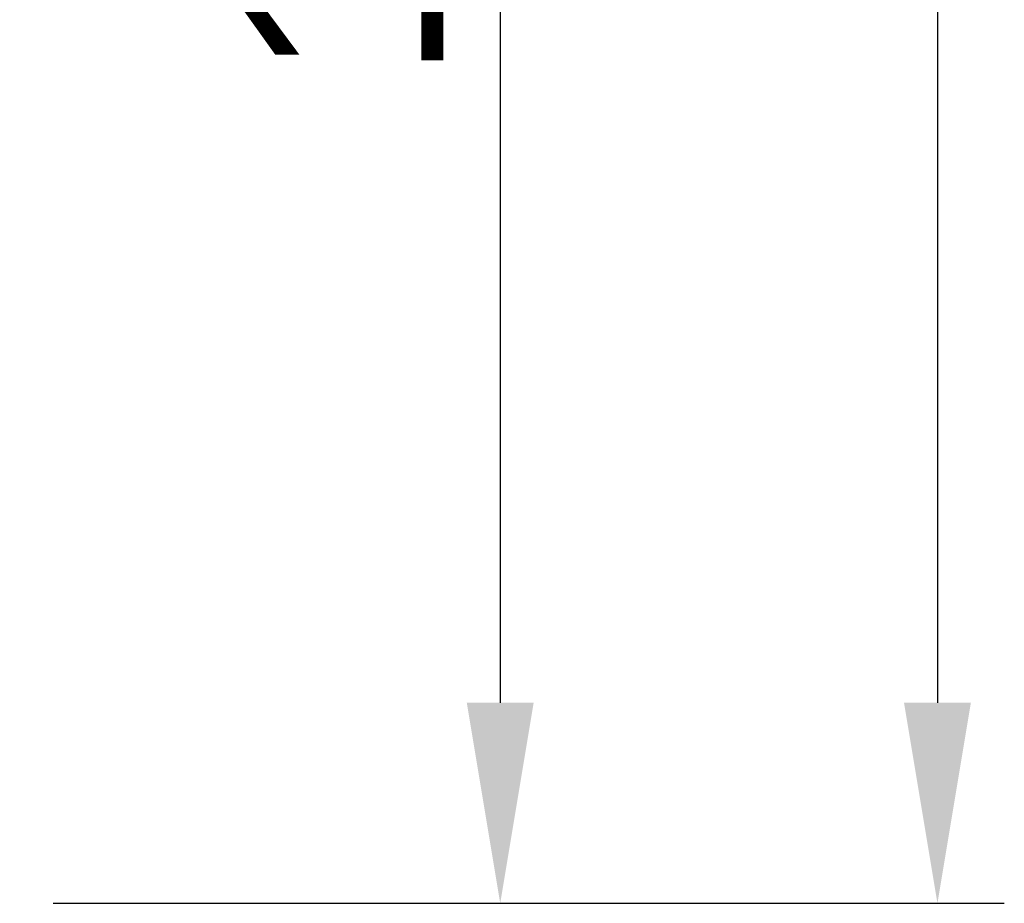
# Model space of a CAD drawing. Header units: millimetres. Extents: x -2637 to -1637, y 678 to 1678.
# Tile 124 of 256: x -1915 to -1841, y 859 to 925. Entities that reach past the tile are written whole.
import ezdxf

# ---------------------------------------------------------------- set-up
doc = ezdxf.new("R2010")
doc.units = ezdxf.units.MM
doc.layers.add('Make2D$B.SHOW mini', color=7, linetype='Continuous', true_color=0x000000)
doc.styles.add('Arial Standard', font='txt')
doc.dimstyles.get("Standard").update_dxf_attribs({"dimscale": 10, "dimtxt": 2.5, "dimasz": 3, "dimexe": 1, "dimexo": 0.5, "dimgap": 0.8, "dimtad": 1, "dimtoh": 1, "dimzin": 1, "dimdsep": 46, "dimtxsty": 'Arial Standard', "dimblk": 'OPEN90', "dimcen": 2.5, "dimadec": 1, "dimazin": 1, "dimtfac": 1, "dimtdec": 4, "dimtix": 1, "dimtofl": 0, "dimtmove": 1, "dimatfit": 3, "dimldrblk": 'OPEN90', "dimfxl": 1, "dimtolj": 1, "dimtzin": 1, "dimarcsym": 0})

# ---------------------------------------------------------------- blocks, each defined once
blk = doc.blocks.new('*D6')
at = {"layer": 'Defpoints', "color": 0}
for p in [(-1903.387, 1159.522), (-1903.387, 858.522), (-1846.449, 858.522)]:
    blk.add_point(p, dxfattribs=at)
at = {"layer": 'Make2D$B.SHOW mini', "color": 0, "lineweight": -2}
for p, q in [((-1900.887, 1159.522), (-1841.449, 1159.522)), ((-1846.449, 1144.522), (-1846.449, 873.522)), ((-1900.887, 858.522), (-1841.449, 858.522))]:
    blk.add_line(p, q, dxfattribs=at)
at = {"layer": 'Make2D$B.SHOW mini', "color": 0}
for points in [[(-1843.949, 1144.522), (-1848.949, 1144.522), (-1846.449, 1159.522)], [(-1848.949, 873.522), (-1843.949, 873.522), (-1846.449, 858.522)]]:
    blk.add_solid(points, dxfattribs=at)
at = {"layer": 'Make2D$B.SHOW mini', "color": 0, "insert": (-1858.107, 1009.022), "char_height": 15, "attachment_point": 5, "rotation": 90, "style": 'Arial Standard'}
blk.add_mtext('\\A1;301.00', dxfattribs=at)
blk = doc.blocks.new('*D10')
at = {"layer": 'Defpoints', "color": 0}
for p in [(-1915.086, 1045.522), (-1915.086, 858.522), (-1879.149, 858.522)]:
    blk.add_point(p, dxfattribs=at)
at = {"layer": 'Make2D$B.SHOW mini', "color": 0, "lineweight": -2}
for p, q in [((-1912.586, 1045.522), (-1874.149, 1045.522)), ((-1879.149, 1030.522), (-1879.149, 873.522)), ((-1912.586, 858.522), (-1874.149, 858.522))]:
    blk.add_line(p, q, dxfattribs=at)
at = {"layer": 'Make2D$B.SHOW mini', "color": 0}
for points in [[(-1876.649, 1030.522), (-1881.649, 1030.522), (-1879.149, 1045.522)], [(-1881.649, 873.522), (-1876.649, 873.522), (-1879.149, 858.522)]]:
    blk.add_solid(points, dxfattribs=at)
at = {"layer": 'Make2D$B.SHOW mini', "color": 0, "insert": (-1890.806, 952.022), "char_height": 15, "attachment_point": 5, "rotation": 90, "style": 'Arial Standard'}
blk.add_mtext('\\A1;187.00', dxfattribs=at)

msp = doc.modelspace()

# ---------------------------------------------------------------- dimensions: what is measured, and where the dimension line sits
at = {"layer": 'Make2D$B.SHOW mini', "color": 5, "true_color": 0x0000ff}
for base, p1, p2, picture, middle in [((-1846.449, 858.522), (-1903.387, 1159.522), (-1903.387, 858.522), '*D6', (-1858.107, 1009.022)), ((-1879.149, 858.522), (-1915.086, 1045.522), (-1915.086, 858.522), '*D10', (-1890.806, 952.022))]:
    dim = msp.add_linear_dim(base=base, p1=p1, p2=p2, angle=90, dimstyle='Standard', override={"dimscale": 5, "dimtxt": 3, "dimasz": 3, "dimexe": 1, "dimexo": 0.5, "dimgap": 0.8, "dimtad": 1, "dimtih": 0, "dimtoh": 0, "dimdec": 2, "dimzin": 1, "dimtxsty": 'Arial Standard', "dimsah": 0, "dimcen": 2.5, "dimadec": 1, "dimazin": 1, "dimtix": 0, "dimtmove": 0, "dimtzin": 1}, dxfattribs=at)
    dim.commit()
    dim.dimension.update_dxf_attribs({"geometry": picture, "text_midpoint": middle})

doc.saveas('drawing.dxf')
